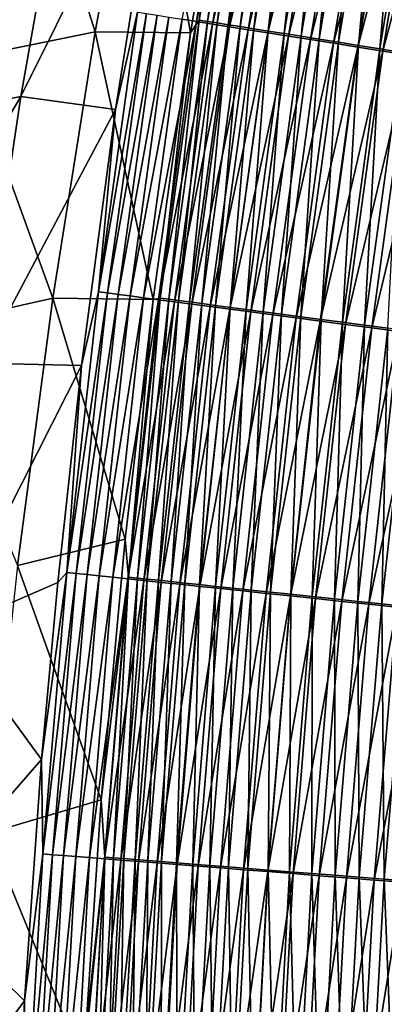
# Model space of a CAD drawing. Header units: metres. Extents: x 0 to 1400, y -1400 to 0.
# Tile 109 of 256: x 199 to 216, y -685 to -639. Entities that reach past the tile are written whole.
import ezdxf

# ---------------------------------------------------------------- set-up
doc = ezdxf.new("R2010")
doc.units = ezdxf.units.M

msp = doc.modelspace()

# ---------------------------------------------------------------- linework, layer by layer
at = {"layer": 'None'}
for points in [[(206.677475, -639.211853, -472.492371), (208.894821, -626.009155, -472.228607), (204.489838, -626.740234, -450.872345)], [(206.95665, -638.682739, -482.281097), (206.276596, -638.574829, -480.804779), (209.091751, -625.735657, -482.074493)], [(208.894821, -626.009155, -472.228607), (206.677475, -639.211853, -472.492371), (207.084686, -638.61615, -473.932495)], [(206.95665, -638.682739, -482.281097), (209.091751, -625.735657, -482.074493), (209.825882, -625.871643, -483.532501)], [(207.698349, -638.800415, -483.726776), (206.95665, -638.682739, -482.281097), (209.825882, -625.871643, -483.532501)], [(209.261276, -625.678345, -473.687286), (208.894821, -626.009155, -472.228607), (207.084686, -638.61615, -473.932495)], [(209.261276, -625.678345, -473.687286), (207.084686, -638.61615, -473.932495), (207.473099, -638.677795, -475.374664)], [(209.640106, -625.748535, -475.139984), (209.261276, -625.678345, -473.687286), (207.473099, -638.677795, -475.374664)], [(207.473099, -638.677795, -475.374664), (207.922592, -638.749207, -476.800842), (209.640106, -625.748535, -475.139984)], [(207.698349, -638.800415, -483.726776), (209.825882, -625.871643, -483.532501), (210.621063, -626.018982, -484.956543)], [(208.500519, -638.927734, -485.138519), (207.698349, -638.800415, -483.726776), (210.621063, -626.018982, -484.956543)], [(207.922592, -638.749207, -476.800842), (210.080536, -625.830139, -476.576996), (209.640106, -625.748535, -475.139984)], [(210.080536, -625.830139, -476.576996), (207.922592, -638.749207, -476.800842), (208.432114, -638.830139, -478.207947)], [(210.581482, -625.922974, -477.995148), (210.080536, -625.830139, -476.576996), (208.432114, -638.830139, -478.207947)], [(208.432114, -638.830139, -478.207947), (209.000565, -638.92041, -479.592957), (210.581482, -625.922974, -477.995148)], [(208.500519, -638.927734, -485.138519), (210.621063, -626.018982, -484.956543), (211.475998, -626.177429, -486.343506)], [(209.000565, -638.92041, -479.592957), (211.141891, -626.026855, -479.391357), (210.581482, -625.922974, -477.995148)], [(211.141891, -626.026855, -479.391357), (209.000565, -638.92041, -479.592957), (209.626877, -639.019897, -480.95282)], [(211.760681, -626.141602, -480.762512), (211.141891, -626.026855, -479.391357), (209.626877, -639.019897, -480.95282)], [(209.361877, -639.064392, -486.513214), (208.500519, -638.927734, -485.138519), (211.475998, -626.177429, -486.343506)], [(209.361877, -639.064392, -486.513214), (211.475998, -626.177429, -486.343506), (212.388901, -626.34668, -487.690948)], [(210.280579, -639.210205, -487.848541), (209.361877, -639.064392, -486.513214), (212.388901, -626.34668, -487.690948)], [(209.626877, -639.019897, -480.95282), (210.309982, -639.128418, -482.284485), (211.760681, -626.141602, -480.762512)], [(210.280579, -639.210205, -487.848541), (212.388901, -626.34668, -487.690948), (213.357758, -626.526245, -488.996765)], [(210.309982, -639.128418, -482.284485), (212.436798, -626.267029, -482.10553), (211.760681, -626.141602, -480.762512)], [(212.436798, -626.267029, -482.10553), (210.309982, -639.128418, -482.284485), (211.048782, -639.245789, -483.5849)], [(213.169144, -626.402832, -483.417267), (212.436798, -626.267029, -482.10553), (211.048782, -639.245789, -483.5849)], [(211.048782, -639.245789, -483.5849), (211.842102, -639.371826, -484.851166), (213.169144, -626.402832, -483.417267)], [(211.842102, -639.371826, -484.851166), (213.956573, -626.54895, -484.694855), (213.169144, -626.402832, -483.417267)], [(204.489838, -626.740234, -450.872345), (198.625534, -627.815491, -422.602753), (202.21048, -639.158752, -450.828461)], [(202.21048, -639.158752, -450.828461), (206.677475, -639.211853, -472.492371), (204.489838, -626.740234, -450.872345)], [(211.2547, -639.364868, -489.142395), (210.280579, -639.210205, -487.848541), (213.357758, -626.526245, -488.996765)], [(211.2547, -639.364868, -489.142395), (213.357758, -626.526245, -488.996765), (214.380646, -626.715881, -490.258759)], [(212.282272, -639.527954, -490.392639), (211.2547, -639.364868, -489.142395), (214.380646, -626.715881, -490.258759)], [(213.956573, -626.54895, -484.694855), (211.842102, -639.371826, -484.851166), (212.688263, -639.506287, -486.081207)], [(212.282272, -639.527954, -490.392639), (214.380646, -626.715881, -490.258759), (215.455582, -626.915222, -491.474792)], [(213.361359, -639.699219, -491.597137), (212.282272, -639.527954, -490.392639), (215.455582, -626.915222, -491.474792)], [(214.797363, -626.704956, -485.936035), (213.956573, -626.54895, -484.694855), (212.688263, -639.506287, -486.081207)], [(214.797363, -626.704956, -485.936035), (212.688263, -639.506287, -486.081207), (213.585449, -639.648865, -487.27301)], [(213.361359, -639.699219, -491.597137), (215.455582, -626.915222, -491.474792), (216.580597, -627.12384, -492.64267)], [(215.689713, -626.870544, -487.138855), (214.797363, -626.704956, -485.936035), (213.585449, -639.648865, -487.27301)], [(213.585449, -639.648865, -487.27301), (214.531891, -639.799255, -488.424652), (215.689713, -626.870544, -487.138855)], [(214.531891, -639.799255, -488.424652), (216.631821, -627.045349, -488.301331), (215.689713, -626.870544, -487.138855)], [(214.490005, -639.878418, -492.753815), (213.361359, -639.699219, -491.597137), (216.580597, -627.12384, -492.64267)], [(214.490005, -639.878418, -492.753815), (216.580597, -627.12384, -492.64267), (217.753754, -627.34137, -493.760254)], [(215.66626, -640.065125, -493.860504), (214.490005, -639.878418, -492.753815), (217.753754, -627.34137, -493.760254)], [(214.531891, -639.799255, -488.424652), (215.525787, -639.957214, -489.53418), (216.631821, -627.045349, -488.301331)], [(215.525787, -639.957214, -489.53418), (217.621887, -627.229126, -489.421478), (216.631821, -627.045349, -488.301331)], [(215.525787, -639.957214, -489.53418), (216.565323, -640.122437, -490.59964), (217.621887, -627.229126, -489.421478)], [(215.66626, -640.065125, -493.860504), (217.753754, -627.34137, -493.760254), (218.973068, -627.567444, -494.825348)], [(198.625534, -627.815491, -422.602753), (196.158539, -640.394531, -422.547272), (202.21048, -639.158752, -450.828461)], [(216.888184, -640.259094, -494.9151), (215.66626, -640.065125, -493.860504), (218.973068, -627.567444, -494.825348)], [(200.938309, -629.753479, -451.519714), (205.412323, -628.775574, -472.878235), (198.746384, -642.180054, -451.499603)], [(205.412323, -628.775574, -472.878235), (203.170868, -642.788696, -473.181274), (198.746384, -642.180054, -451.499603)], [(203.170868, -642.788696, -473.181274), (205.412323, -628.775574, -472.878235), (204.196182, -638.244812, -474.659637)], [(192.648315, -643.424438, -423.227692), (195.026459, -630.838135, -423.259094), (200.938309, -629.753479, -451.519714)], [(192.648315, -643.424438, -423.227692), (200.938309, -629.753479, -451.519714), (198.746384, -642.180054, -451.499603)], [(202.364807, -651.315002, -474.929138), (203.170868, -642.788696, -473.181274), (204.196182, -638.244812, -474.659637)], [(202.364807, -651.315002, -474.929138), (204.196182, -638.244812, -474.659637), (204.617981, -638.311707, -476.225311)], [(202.364807, -651.315002, -474.929138), (204.617981, -638.311707, -476.225311), (202.796753, -651.37207, -476.483154)], [(202.796753, -651.37207, -476.483154), (204.617981, -638.311707, -476.225311), (205.106094, -638.389099, -477.77359)], [(203.294403, -651.437866, -478.01947), (202.796753, -651.37207, -476.483154), (205.106094, -638.389099, -477.77359)], [(203.294403, -651.437866, -478.01947), (205.106094, -638.389099, -477.77359), (205.659348, -638.476868, -479.301178)], [(203.856598, -651.512146, -479.534882), (203.294403, -651.437866, -478.01947), (205.659348, -638.476868, -479.301178)], [(203.856598, -651.512146, -479.534882), (205.659348, -638.476868, -479.301178), (206.276596, -638.574829, -480.804779)], [(204.482162, -651.594788, -481.026154), (203.856598, -651.512146, -479.534882), (206.276596, -638.574829, -480.804779)], [(204.482162, -651.594788, -481.026154), (206.276596, -638.574829, -480.804779), (206.95665, -638.682739, -482.281097)], [(205.169891, -651.685608, -482.48999), (204.482162, -651.594788, -481.026154), (206.95665, -638.682739, -482.281097)], [(205.169891, -651.685608, -482.48999), (206.95665, -638.682739, -482.281097), (207.698349, -638.800415, -483.726776)], [(205.918655, -651.784546, -483.923157), (205.169891, -651.685608, -482.48999), (207.698349, -638.800415, -483.726776)], [(207.084686, -638.61615, -473.932495), (206.677475, -639.211853, -472.492371), (205.256119, -651.612183, -474.180756)], [(207.084686, -638.61615, -473.932495), (205.256119, -651.612183, -474.180756), (205.653885, -651.664856, -475.612183)], [(207.473099, -638.677795, -475.374664), (207.084686, -638.61615, -473.932495), (205.653885, -651.664856, -475.612183)], [(205.653885, -651.664856, -475.612183), (206.112183, -651.725464, -477.027344), (207.473099, -638.677795, -475.374664)], [(205.918655, -651.784546, -483.923157), (207.698349, -638.800415, -483.726776), (208.500519, -638.927734, -485.138519)], [(206.727234, -651.891418, -485.322449), (205.918655, -651.784546, -483.923157), (208.500519, -638.927734, -485.138519)], [(206.112183, -651.725464, -477.027344), (207.922592, -638.749207, -476.800842), (207.473099, -638.677795, -475.374664)], [(207.922592, -638.749207, -476.800842), (206.112183, -651.725464, -477.027344), (206.629929, -651.793945, -478.423218)], [(208.432114, -638.830139, -478.207947), (207.922592, -638.749207, -476.800842), (206.629929, -651.793945, -478.423218)], [(206.629929, -651.793945, -478.423218), (207.206055, -651.870178, -479.796875), (208.432114, -638.830139, -478.207947)], [(206.727234, -651.891418, -485.322449), (208.500519, -638.927734, -485.138519), (209.361877, -639.064392, -486.513214)], [(207.206055, -651.870178, -479.796875), (209.000565, -638.92041, -479.592957), (208.432114, -638.830139, -478.207947)], [(209.000565, -638.92041, -479.592957), (207.206055, -651.870178, -479.796875), (207.839447, -651.953979, -481.145264)], [(209.626877, -639.019897, -480.95282), (209.000565, -638.92041, -479.592957), (207.839447, -651.953979, -481.145264)], [(202.21048, -639.158752, -450.828461), (196.158539, -640.394531, -422.547272), (200.240112, -651.617554, -450.784302)], [(200.240112, -651.617554, -450.784302), (204.919006, -651.678772, -472.743683), (202.21048, -639.158752, -450.828461)], [(204.919006, -651.678772, -472.743683), (206.677475, -639.211853, -472.492371), (202.21048, -639.158752, -450.828461)], [(206.677475, -639.211853, -472.492371), (204.919006, -651.678772, -472.743683), (205.256119, -651.612183, -474.180756)], [(207.594345, -652.005981, -486.684723), (206.727234, -651.891418, -485.322449), (209.361877, -639.064392, -486.513214)], [(207.594345, -652.005981, -486.684723), (209.361877, -639.064392, -486.513214), (210.280579, -639.210205, -487.848541)], [(208.518188, -652.127991, -488.007782), (207.594345, -652.005981, -486.684723), (210.280579, -639.210205, -487.848541)], [(207.839447, -651.953979, -481.145264), (208.529037, -652.045227, -482.465393), (209.626877, -639.019897, -480.95282)], [(208.518188, -652.127991, -488.007782), (210.280579, -639.210205, -487.848541), (211.2547, -639.364868, -489.142395)], [(209.496826, -652.257324, -489.28952), (208.518188, -652.127991, -488.007782), (211.2547, -639.364868, -489.142395)], [(208.529037, -652.045227, -482.465393), (210.309982, -639.128418, -482.284485), (209.626877, -639.019897, -480.95282)], [(210.309982, -639.128418, -482.284485), (208.529037, -652.045227, -482.465393), (209.273758, -652.143738, -483.754303)], [(211.048782, -639.245789, -483.5849), (210.309982, -639.128418, -482.284485), (209.273758, -652.143738, -483.754303)], [(209.273758, -652.143738, -483.754303), (210.072388, -652.24939, -485.009186), (211.048782, -639.245789, -483.5849)], [(209.496826, -652.257324, -489.28952), (211.2547, -639.364868, -489.142395), (212.282272, -639.527954, -490.392639)], [(210.072388, -652.24939, -485.009186), (211.842102, -639.371826, -484.851166), (211.048782, -639.245789, -483.5849)], [(211.842102, -639.371826, -484.851166), (210.072388, -652.24939, -485.009186), (210.923279, -652.361938, -486.227875)], [(212.688263, -639.506287, -486.081207), (211.842102, -639.371826, -484.851166), (210.923279, -652.361938, -486.227875)], [(210.52832, -652.393616, -490.527863), (209.496826, -652.257324, -489.28952), (212.282272, -639.527954, -490.392639)], [(210.52832, -652.393616, -490.527863), (212.282272, -639.527954, -490.392639), (213.361359, -639.699219, -491.597137)], [(211.610733, -652.536621, -491.720734), (210.52832, -652.393616, -490.527863), (213.361359, -639.699219, -491.597137)], [(212.688263, -639.506287, -486.081207), (210.923279, -652.361938, -486.227875), (211.824646, -652.481201, -487.408539)], [(211.610733, -652.536621, -491.720734), (213.361359, -639.699219, -491.597137), (214.490005, -639.878418, -492.753815)], [(213.585449, -639.648865, -487.27301), (212.688263, -639.506287, -486.081207), (211.824646, -652.481201, -487.408539)], [(211.824646, -652.481201, -487.408539), (212.774689, -652.606873, -488.549225), (213.585449, -639.648865, -487.27301)], [(212.774689, -652.606873, -488.549225), (214.531891, -639.799255, -488.424652), (213.585449, -639.648865, -487.27301)], [(212.774689, -652.606873, -488.549225), (213.771667, -652.73877, -489.648041), (214.531891, -639.799255, -488.424652)], [(213.771667, -652.73877, -489.648041), (215.525787, -639.957214, -489.53418), (214.531891, -639.799255, -488.424652)], [(212.742142, -652.686096, -492.866058), (211.610733, -652.536621, -491.720734), (214.490005, -639.878418, -492.753815)], [(212.742142, -652.686096, -492.866058), (214.490005, -639.878418, -492.753815), (215.66626, -640.065125, -493.860504)], [(213.920609, -652.841797, -493.961761), (212.742142, -652.686096, -492.866058), (215.66626, -640.065125, -493.860504)], [(213.771667, -652.73877, -489.648041), (214.813751, -652.876648, -490.703033), (215.525787, -639.957214, -489.53418)], [(213.920609, -652.841797, -493.961761), (215.66626, -640.065125, -493.860504), (216.888184, -640.259094, -494.9151)], [(215.144211, -653.003479, -495.005768), (213.920609, -652.841797, -493.961761), (216.888184, -640.259094, -494.9151)], [(214.813751, -652.876648, -490.703033), (216.565323, -640.122437, -490.59964), (215.525787, -639.957214, -489.53418)], [(214.813751, -652.876648, -490.703033), (215.8992, -653.020264, -491.712341), (216.565323, -640.122437, -490.59964)], [(215.144211, -653.003479, -495.005768), (216.888184, -640.259094, -494.9151), (218.153748, -640.460022, -495.915588)], [(196.158539, -640.394531, -422.547272), (194.001862, -653.017639, -422.491547), (200.240112, -651.617554, -450.784302)], [(216.410919, -653.170837, -495.996063), (215.144211, -653.003479, -495.005768), (218.153748, -640.460022, -495.915588)], [(190.58049, -656.054749, -423.195984), (192.648315, -643.424438, -423.227692), (198.746384, -642.180054, -451.499603)], [(198.746384, -642.180054, -451.499603), (196.863342, -654.646606, -451.479156), (190.58049, -656.054749, -423.195984)], [(198.746384, -642.180054, -451.499603), (203.170868, -642.788696, -473.181274), (196.863342, -654.646606, -451.479156)], [(203.170868, -642.788696, -473.181274), (201.579437, -654.760437, -473.442261), (196.863342, -654.646606, -451.479156)], [(201.579437, -654.760437, -473.442261), (203.170868, -642.788696, -473.181274), (202.364807, -651.315002, -474.929138)], [(200.888123, -664.43573, -475.201263), (201.579437, -654.760437, -473.442261), (202.364807, -651.315002, -474.929138)], [(200.888123, -664.43573, -475.201263), (202.364807, -651.315002, -474.929138), (202.796753, -651.37207, -476.483154)], [(200.888123, -664.43573, -475.201263), (202.796753, -651.37207, -476.483154), (201.32991, -664.482361, -476.743408)], [(201.32991, -664.482361, -476.743408), (202.796753, -651.37207, -476.483154), (203.294403, -651.437866, -478.01947)], [(200.240112, -651.617554, -450.784302), (194.001862, -653.017639, -422.491547), (198.580261, -664.109924, -450.73999)], [(198.580261, -664.109924, -450.73999), (203.614227, -662.88678, -472.970917), (200.240112, -651.617554, -450.784302)], [(203.614227, -662.88678, -472.970917), (204.919006, -651.678772, -472.743683), (200.240112, -651.617554, -450.784302)], [(201.836761, -664.535828, -478.267609), (201.32991, -664.482361, -476.743408), (203.294403, -651.437866, -478.01947)], [(201.836761, -664.535828, -478.267609), (203.294403, -651.437866, -478.01947), (203.856598, -651.512146, -479.534882)], [(202.407486, -664.596069, -479.770691), (201.836761, -664.535828, -478.267609), (203.856598, -651.512146, -479.534882)], [(202.407486, -664.596069, -479.770691), (203.856598, -651.512146, -479.534882), (204.482162, -651.594788, -481.026154)], [(203.040909, -664.662903, -481.24942), (202.407486, -664.596069, -479.770691), (204.482162, -651.594788, -481.026154)], [(203.040909, -664.662903, -481.24942), (204.482162, -651.594788, -481.026154), (205.169891, -651.685608, -482.48999)], [(203.735825, -664.736206, -482.700653), (203.040909, -664.662903, -481.24942), (205.169891, -651.685608, -482.48999)], [(204.919006, -651.678772, -472.743683), (203.614227, -662.88678, -472.970917), (203.780106, -664.658569, -474.431427)], [(203.735825, -664.736206, -482.700653), (205.169891, -651.685608, -482.48999), (205.918655, -651.784546, -483.923157)], [(204.491058, -664.815918, -484.121185), (203.735825, -664.736206, -482.700653), (205.918655, -651.784546, -483.923157)], [(205.256119, -651.612183, -474.180756), (204.919006, -651.678772, -472.743683), (203.780106, -664.658569, -474.431427)], [(205.256119, -651.612183, -474.180756), (203.780106, -664.658569, -474.431427), (204.186951, -664.701538, -475.851929)], [(205.653885, -651.664856, -475.612183), (205.256119, -651.612183, -474.180756), (204.186951, -664.701538, -475.851929)], [(204.186951, -664.701538, -475.851929), (204.653717, -664.750854, -477.25592), (205.653885, -651.664856, -475.612183)], [(204.491058, -664.815918, -484.121185), (205.918655, -651.784546, -483.923157), (206.727234, -651.891418, -485.322449)], [(204.653717, -664.750854, -477.25592), (206.112183, -651.725464, -477.027344), (205.653885, -651.664856, -475.612183)], [(206.112183, -651.725464, -477.027344), (204.653717, -664.750854, -477.25592), (205.179321, -664.806396, -478.640442)], [(206.629929, -651.793945, -478.423218), (206.112183, -651.725464, -477.027344), (205.179321, -664.806396, -478.640442)], [(205.179321, -664.806396, -478.640442), (205.76268, -664.868042, -480.002563), (206.629929, -651.793945, -478.423218)], [(205.76268, -664.868042, -480.002563), (207.206055, -651.870178, -479.796875), (206.629929, -651.793945, -478.423218)], [(205.30545, -664.901855, -485.507843), (204.491058, -664.815918, -484.121185), (206.727234, -651.891418, -485.322449)], [(205.30545, -664.901855, -485.507843), (206.727234, -651.891418, -485.322449), (207.594345, -652.005981, -486.684723)], [(206.177689, -664.993896, -486.857605), (205.30545, -664.901855, -485.507843), (207.594345, -652.005981, -486.684723)], [(207.206055, -651.870178, -479.796875), (205.76268, -664.868042, -480.002563), (206.402695, -664.935669, -481.339325)], [(206.177689, -664.993896, -486.857605), (207.594345, -652.005981, -486.684723), (208.518188, -652.127991, -488.007782)], [(207.105957, -665.091797, -488.168243), (206.177689, -664.993896, -486.857605), (208.518188, -652.127991, -488.007782)], [(207.839447, -651.953979, -481.145264), (207.206055, -651.870178, -479.796875), (206.402695, -664.935669, -481.339325)], [(206.402695, -664.935669, -481.339325), (207.098282, -665.009216, -482.647827), (207.839447, -651.953979, -481.145264)], [(207.098282, -665.009216, -482.647827), (208.529037, -652.045227, -482.465393), (207.839447, -651.953979, -481.145264)], [(208.529037, -652.045227, -482.465393), (207.098282, -665.009216, -482.647827), (207.848343, -665.08844, -483.92511)], [(207.105957, -665.091797, -488.168243), (208.518188, -652.127991, -488.007782), (209.496826, -652.257324, -489.28952)], [(208.088364, -665.195496, -489.437775), (207.105957, -665.091797, -488.168243), (209.496826, -652.257324, -489.28952)], [(209.273758, -652.143738, -483.754303), (208.529037, -652.045227, -482.465393), (207.848343, -665.08844, -483.92511)], [(207.848343, -665.08844, -483.92511), (208.651688, -665.17334, -485.168427), (209.273758, -652.143738, -483.754303)], [(208.088364, -665.195496, -489.437775), (209.496826, -652.257324, -489.28952), (210.52832, -652.393616, -490.527863)], [(208.651688, -665.17334, -485.168427), (210.072388, -652.24939, -485.009186), (209.273758, -652.143738, -483.754303)], [(210.072388, -652.24939, -485.009186), (208.651688, -665.17334, -485.168427), (209.506668, -665.263733, -486.375732)], [(210.923279, -652.361938, -486.227875), (210.072388, -652.24939, -485.009186), (209.506668, -665.263733, -486.375732)], [(209.122986, -665.304626, -490.664093), (208.088364, -665.195496, -489.437775), (210.52832, -652.393616, -490.527863)], [(209.122986, -665.304626, -490.664093), (210.52832, -652.393616, -490.527863), (211.610733, -652.536621, -491.720734)], [(210.207916, -665.419128, -491.845215), (209.122986, -665.304626, -490.664093), (211.610733, -652.536621, -491.720734)], [(210.923279, -652.361938, -486.227875), (209.506668, -665.263733, -486.375732), (210.411514, -665.359314, -487.545105)], [(210.207916, -665.419128, -491.845215), (211.610733, -652.536621, -491.720734), (212.742142, -652.686096, -492.866058)], [(211.341232, -665.538696, -492.979126), (210.207916, -665.419128, -491.845215), (212.742142, -652.686096, -492.866058)], [(211.824646, -652.481201, -487.408539), (210.923279, -652.361938, -486.227875), (210.411514, -665.359314, -487.545105)], [(210.411514, -665.359314, -487.545105), (211.364456, -665.460022, -488.674744), (211.824646, -652.481201, -487.408539)], [(211.341232, -665.538696, -492.979126), (212.742142, -652.686096, -492.866058), (213.920609, -652.841797, -493.961761)], [(211.364456, -665.460022, -488.674744), (212.774689, -652.606873, -488.549225), (211.824646, -652.481201, -487.408539)], [(211.364456, -665.460022, -488.674744), (212.363739, -665.565613, -489.762726), (212.774689, -652.606873, -488.549225)], [(212.363739, -665.565613, -489.762726), (213.771667, -652.73877, -489.648041), (212.774689, -652.606873, -488.549225)], [(212.363739, -665.565613, -489.762726), (213.407593, -665.675964, -490.80719), (213.771667, -652.73877, -489.648041)], [(213.407593, -665.675964, -490.80719), (214.813751, -652.876648, -490.703033), (213.771667, -652.73877, -489.648041)], [(212.521011, -665.663208, -494.063721), (211.341232, -665.538696, -492.979126), (213.920609, -652.841797, -493.961761)], [(212.521011, -665.663208, -494.063721), (213.920609, -652.841797, -493.961761), (215.144211, -653.003479, -495.005768)], [(213.745331, -665.792358, -495.097046), (212.521011, -665.663208, -494.063721), (215.144211, -653.003479, -495.005768)], [(213.407593, -665.675964, -490.80719), (214.494247, -665.790771, -491.806274), (214.813751, -652.876648, -490.703033)], [(213.745331, -665.792358, -495.097046), (215.144211, -653.003479, -495.005768), (216.410919, -653.170837, -495.996063)], [(215.012222, -665.926025, -496.077118), (213.745331, -665.792358, -495.097046), (216.410919, -653.170837, -495.996063)], [(214.494247, -665.790771, -491.806274), (215.8992, -653.020264, -491.712341), (214.813751, -652.876648, -490.703033)], [(214.494247, -665.790771, -491.806274), (215.621948, -665.909973, -492.758087), (215.8992, -653.020264, -491.712341)], [(215.012222, -665.926025, -496.077118), (216.410919, -653.170837, -495.996063), (217.718414, -653.343628, -496.931152)], [(215.621948, -665.909973, -492.758087), (217.02623, -653.169373, -492.674011), (215.8992, -653.020264, -491.712341)], [(215.621948, -665.909973, -492.758087), (216.788849, -666.033264, -493.660889), (217.02623, -653.169373, -492.674011)], [(216.319366, -666.063965, -497.002411), (215.012222, -665.926025, -496.077118), (217.718414, -653.343628, -496.931152)], [(196.863342, -654.646606, -451.479156), (201.579437, -654.760437, -473.442261), (195.291443, -667.147095, -451.458374)], [(201.579437, -654.760437, -473.442261), (200.461853, -664.913574, -473.664642), (195.291443, -667.147095, -451.458374)], [(200.461853, -664.913574, -473.664642), (201.579437, -654.760437, -473.442261), (200.888123, -664.43573, -475.201263)], [(202.491074, -675.065979, -473.218658), (203.614227, -662.88678, -472.970917), (198.580261, -664.109924, -450.73999)], [(203.780106, -664.658569, -474.431427), (203.614227, -662.88678, -472.970917), (202.491074, -675.065979, -473.218658)], [(197.232437, -676.629211, -450.695526), (202.491074, -675.065979, -473.218658), (198.580261, -664.109924, -450.73999)], [(199.708054, -673.185608, -473.846252), (200.888123, -664.43573, -475.201263), (199.769638, -677.598389, -475.475281)], [(199.708054, -673.185608, -473.846252), (200.461853, -664.913574, -473.664642), (200.888123, -664.43573, -475.201263)], [(199.769638, -677.598389, -475.475281), (200.888123, -664.43573, -475.201263), (201.32991, -664.482361, -476.743408)], [(199.769638, -677.598389, -475.475281), (201.32991, -664.482361, -476.743408), (200.220947, -677.633911, -477.005432)], [(200.220947, -677.633911, -477.005432), (201.32991, -664.482361, -476.743408), (201.836761, -664.535828, -478.267609)], [(200.736618, -677.6745, -478.517365), (200.220947, -677.633911, -477.005432), (201.836761, -664.535828, -478.267609)], [(200.736618, -677.6745, -478.517365), (201.836761, -664.535828, -478.267609), (202.407486, -664.596069, -479.770691)], [(201.315414, -677.720093, -480.007935), (200.736618, -677.6745, -478.517365), (202.407486, -664.596069, -479.770691)], [(201.315414, -677.720093, -480.007935), (202.407486, -664.596069, -479.770691), (203.040909, -664.662903, -481.24942)], [(201.956192, -677.770569, -481.47406), (201.315414, -677.720093, -480.007935), (203.040909, -664.662903, -481.24942)], [(201.956192, -677.770569, -481.47406), (203.040909, -664.662903, -481.24942), (203.735825, -664.736206, -482.700653)], [(203.780106, -664.658569, -474.431427), (202.491074, -675.065979, -473.218658), (202.660141, -677.746582, -474.683868)], [(203.780106, -664.658569, -474.431427), (202.660141, -677.746582, -474.683868), (203.07576, -677.779358, -476.093323)], [(204.186951, -664.701538, -475.851929), (203.780106, -664.658569, -474.431427), (203.07576, -677.779358, -476.093323)], [(203.07576, -677.779358, -476.093323), (203.550644, -677.816833, -477.485992), (204.186951, -664.701538, -475.851929)], [(203.550644, -677.816833, -477.485992), (204.653717, -664.750854, -477.25592), (204.186951, -664.701538, -475.851929)], [(195.291443, -667.147095, -451.458374), (200.461853, -664.913574, -473.664642), (199.708054, -673.185608, -473.846252)], [(202.657761, -677.825806, -482.912537), (201.956192, -677.770569, -481.47406), (203.735825, -664.736206, -482.700653)], [(202.657761, -677.825806, -482.912537), (203.735825, -664.736206, -482.700653), (204.491058, -664.815918, -484.121185)], [(203.418915, -677.885803, -484.320313), (202.657761, -677.825806, -482.912537), (204.491058, -664.815918, -484.121185)], [(203.418915, -677.885803, -484.320313), (204.491058, -664.815918, -484.121185), (205.30545, -664.901855, -485.507843)], [(204.238464, -677.950378, -485.694244), (203.418915, -677.885803, -484.320313), (205.30545, -664.901855, -485.507843)], [(204.653717, -664.750854, -477.25592), (203.550644, -677.816833, -477.485992), (204.08371, -677.858887, -478.859009)], [(205.179321, -664.806396, -478.640442), (204.653717, -664.750854, -477.25592), (204.08371, -677.858887, -478.859009)], [(204.08371, -677.858887, -478.859009), (204.673859, -677.905457, -480.209473), (205.179321, -664.806396, -478.640442)], [(204.238464, -677.950378, -485.694244), (205.30545, -664.901855, -485.507843), (206.177689, -664.993896, -486.857605)], [(205.115143, -678.01947, -487.031372), (204.238464, -677.950378, -485.694244), (206.177689, -664.993896, -486.857605)], [(204.673859, -677.905457, -480.209473), (205.76268, -664.868042, -480.002563), (205.179321, -664.806396, -478.640442)], [(205.76268, -664.868042, -480.002563), (204.673859, -677.905457, -480.209473), (205.319992, -677.956421, -481.534515)], [(205.115143, -678.01947, -487.031372), (206.177689, -664.993896, -486.857605), (207.105957, -665.091797, -488.168243)], [(206.047134, -678.092957, -488.329529), (205.115143, -678.01947, -487.031372), (207.105957, -665.091797, -488.168243)], [(206.402695, -664.935669, -481.339325), (205.76268, -664.868042, -480.002563), (205.319992, -677.956421, -481.534515)], [(205.319992, -677.956421, -481.534515), (206.021011, -678.01178, -482.831268), (206.402695, -664.935669, -481.339325)], [(206.021011, -678.01178, -482.831268), (207.098282, -665.009216, -482.647827), (206.402695, -664.935669, -481.339325)], [(207.098282, -665.009216, -482.647827), (206.021011, -678.01178, -482.831268), (206.775848, -678.071411, -484.096832)], [(206.047134, -678.092957, -488.329529), (207.105957, -665.091797, -488.168243), (208.088364, -665.195496, -489.437775)], [(207.848343, -665.08844, -483.92511), (207.098282, -665.009216, -482.647827), (206.775848, -678.071411, -484.096832)], [(206.775848, -678.071411, -484.096832), (207.583298, -678.135132, -485.328522), (207.848343, -665.08844, -483.92511)], [(207.583298, -678.135132, -485.328522), (208.651688, -665.17334, -485.168427), (207.848343, -665.08844, -483.92511)], [(208.651688, -665.17334, -485.168427), (207.583298, -678.135132, -485.328522), (208.441711, -678.202942, -486.524292)], [(209.506668, -665.263733, -486.375732), (208.651688, -665.17334, -485.168427), (208.441711, -678.202942, -486.524292)], [(207.032562, -678.170654, -489.586731), (206.047134, -678.092957, -488.329529), (208.088364, -665.195496, -489.437775)], [(207.032562, -678.170654, -489.586731), (208.088364, -665.195496, -489.437775), (209.122986, -665.304626, -490.664093)], [(208.069534, -678.25238, -490.800964), (207.032562, -678.170654, -489.586731), (209.122986, -665.304626, -490.664093)], [(208.069534, -678.25238, -490.800964), (209.122986, -665.304626, -490.664093), (210.207916, -665.419128, -491.845215)], [(209.156128, -678.338074, -491.970306), (208.069534, -678.25238, -490.800964), (210.207916, -665.419128, -491.845215)], [(209.506668, -665.263733, -486.375732), (208.441711, -678.202942, -486.524292), (209.349335, -678.274658, -487.682373)], [(209.156128, -678.338074, -491.970306), (210.207916, -665.419128, -491.845215), (211.341232, -665.538696, -492.979126)], [(210.290466, -678.427551, -493.092682), (209.156128, -678.338074, -491.970306), (211.341232, -665.538696, -492.979126)], [(210.411514, -665.359314, -487.545105), (209.506668, -665.263733, -486.375732), (209.349335, -678.274658, -487.682373)], [(209.349335, -678.274658, -487.682373), (210.304443, -678.350098, -488.800842), (210.411514, -665.359314, -487.545105)], [(210.290466, -678.427551, -493.092682), (211.341232, -665.538696, -492.979126), (212.521011, -665.663208, -494.063721)], [(210.304443, -678.350098, -488.800842), (211.364456, -665.460022, -488.674744), (210.411514, -665.359314, -487.545105)], [(210.304443, -678.350098, -488.800842), (211.305267, -678.429138, -489.87796), (211.364456, -665.460022, -488.674744)], [(211.305267, -678.429138, -489.87796), (212.363739, -665.565613, -489.762726), (211.364456, -665.460022, -488.674744)], [(211.305267, -678.429138, -489.87796), (212.350082, -678.511719, -490.911835), (212.363739, -665.565613, -489.762726)], [(212.350082, -678.511719, -490.911835), (213.407593, -665.675964, -490.80719), (212.363739, -665.565613, -489.762726)], [(211.470657, -678.520569, -494.166138), (210.290466, -678.427551, -493.092682), (212.521011, -665.663208, -494.063721)], [(211.470657, -678.520569, -494.166138), (212.521011, -665.663208, -494.063721), (213.745331, -665.792358, -495.097046)], [(212.694778, -678.617126, -495.188721), (211.470657, -678.520569, -494.166138), (213.745331, -665.792358, -495.097046)], [(212.350082, -678.511719, -490.911835), (213.437119, -678.597595, -491.900635), (213.407593, -665.675964, -490.80719)], [(212.694778, -678.617126, -495.188721), (213.745331, -665.792358, -495.097046), (215.012222, -665.926025, -496.077118)], [(213.960892, -678.71698, -496.158478), (212.694778, -678.617126, -495.188721), (215.012222, -665.926025, -496.077118)], [(213.437119, -678.597595, -491.900635), (214.494247, -665.790771, -491.806274), (213.407593, -665.675964, -490.80719)], [(213.437119, -678.597595, -491.900635), (214.564636, -678.686707, -492.84259), (214.494247, -665.790771, -491.806274)], [(213.960892, -678.71698, -496.158478), (215.012222, -665.926025, -496.077118), (216.319366, -666.063965, -497.002411)], [(215.266678, -678.820007, -497.073944), (213.960892, -678.71698, -496.158478), (216.319366, -666.063965, -497.002411)], [(214.564636, -678.686707, -492.84259), (215.621948, -665.909973, -492.758087), (214.494247, -665.790771, -491.806274)], [(214.564636, -678.686707, -492.84259), (215.73082, -678.77887, -493.73587), (215.621948, -665.909973, -492.758087)], [(216.319366, -666.063965, -497.002411), (217.664368, -666.205872, -497.87146), (215.266678, -678.820007, -497.073944)], [(215.73082, -678.77887, -493.73587), (216.788849, -666.033264, -493.660889), (215.621948, -665.909973, -492.758087)], [(215.73082, -678.77887, -493.73587), (216.933563, -678.873901, -494.579132), (216.788849, -666.033264, -493.660889)], [(217.664368, -666.205872, -497.87146), (216.609818, -678.925903, -497.933685), (215.266678, -678.820007, -497.073944)], [(195.291443, -667.147095, -451.458374), (199.708054, -673.185608, -473.846252), (194.032959, -679.675659, -451.437195)], [(199.708054, -673.185608, -473.846252), (198.906662, -684.459351, -474.093994), (194.032959, -679.675659, -451.437195)], [(198.906662, -684.459351, -474.093994), (199.708054, -673.185608, -473.846252), (199.769638, -677.598389, -475.475281)], [(201.662872, -687.445618, -473.470703), (202.491074, -675.065979, -473.218658), (197.232437, -676.629211, -450.695526)], [(202.491074, -675.065979, -473.218658), (201.662872, -687.445618, -473.470703), (202.660141, -677.746582, -474.683868)], [(196.198151, -689.168701, -450.651093), (201.662872, -687.445618, -473.470703), (197.232437, -676.629211, -450.695526)], [(198.906662, -684.459351, -474.093994), (199.769638, -677.598389, -475.475281), (199.00943, -690.792419, -475.750397)], [(199.00943, -690.792419, -475.750397), (199.769638, -677.598389, -475.475281), (200.220947, -677.633911, -477.005432)], [(199.00943, -690.792419, -475.750397), (200.220947, -677.633911, -477.005432), (199.469894, -690.816162, -477.268433)], [(199.469894, -690.816162, -477.268433), (200.220947, -677.633911, -477.005432), (200.736618, -677.6745, -478.517365)], [(199.993942, -690.843323, -478.767975), (199.469894, -690.816162, -477.268433), (200.736618, -677.6745, -478.517365)], [(199.993942, -690.843323, -478.767975), (200.736618, -677.6745, -478.517365), (201.315414, -677.720093, -480.007935)], [(200.580368, -690.873657, -480.245941), (199.993942, -690.843323, -478.767975), (201.315414, -677.720093, -480.007935)], [(200.580368, -690.873657, -480.245941), (201.315414, -677.720093, -480.007935), (201.956192, -677.770569, -481.47406)], [(201.227982, -690.907288, -481.69931), (200.580368, -690.873657, -480.245941), (201.956192, -677.770569, -481.47406)], [(201.227982, -690.907288, -481.69931), (201.956192, -677.770569, -481.47406), (202.657761, -677.825806, -482.912537)], [(201.935623, -690.944031, -483.125), (201.227982, -690.907288, -481.69931), (202.657761, -677.825806, -482.912537)], [(202.660141, -677.746582, -474.683868), (201.662872, -687.445618, -473.470703), (201.896347, -690.865906, -474.937317)], [(202.660141, -677.746582, -474.683868), (201.896347, -690.865906, -474.937317), (202.320389, -690.887817, -476.335602)], [(201.935623, -690.944031, -483.125), (202.657761, -677.825806, -482.912537), (203.418915, -677.885803, -484.320313)], [(202.702072, -690.983826, -484.519928), (201.935623, -690.944031, -483.125), (203.418915, -677.885803, -484.320313)], [(203.07576, -677.779358, -476.093323), (202.660141, -677.746582, -474.683868), (202.320389, -690.887817, -476.335602)], [(202.320389, -690.887817, -476.335602), (202.803009, -690.912842, -477.716858), (203.07576, -677.779358, -476.093323)], [(202.702072, -690.983826, -484.519928), (203.418915, -677.885803, -484.320313), (204.238464, -677.950378, -485.694244)], [(203.526169, -691.026672, -485.881073), (202.702072, -690.983826, -484.519928), (204.238464, -677.950378, -485.694244)], [(202.803009, -690.912842, -477.716858), (203.550644, -677.816833, -477.485992), (203.07576, -677.779358, -476.093323)], [(203.550644, -677.816833, -477.485992), (202.803009, -690.912842, -477.716858), (203.343094, -690.940918, -479.078278)], [(204.08371, -677.858887, -478.859009), (203.550644, -677.816833, -477.485992), (203.343094, -690.940918, -479.078278)], [(203.343094, -690.940918, -479.078278), (203.939545, -690.971924, -480.417023), (204.08371, -677.858887, -478.859009)], [(203.526169, -691.026672, -485.881073), (204.238464, -677.950378, -485.694244), (205.115143, -678.01947, -487.031372)], [(204.406586, -691.07251, -487.205505), (203.526169, -691.026672, -485.881073), (205.115143, -678.01947, -487.031372)], [(203.939545, -690.971924, -480.417023), (204.673859, -677.905457, -480.209473), (204.08371, -677.858887, -478.859009)], [(204.673859, -677.905457, -480.209473), (203.939545, -690.971924, -480.417023), (204.591278, -691.005859, -481.730255)], [(204.406586, -691.07251, -487.205505), (205.115143, -678.01947, -487.031372), (206.047134, -678.092957, -488.329529)], [(205.319992, -677.956421, -481.534515), (204.673859, -677.905457, -480.209473), (204.591278, -691.005859, -481.730255)], [(204.591278, -691.005859, -481.730255), (205.297211, -691.042664, -483.015198), (205.319992, -677.956421, -481.534515)], [(205.297211, -691.042664, -483.015198), (206.021011, -678.01178, -482.831268), (205.319992, -677.956421, -481.534515)], [(206.021011, -678.01178, -482.831268), (205.297211, -691.042664, -483.015198), (206.056229, -691.082214, -484.268982)], [(206.775848, -678.071411, -484.096832), (206.021011, -678.01178, -482.831268), (206.056229, -691.082214, -484.268982)], [(206.056229, -691.082214, -484.268982), (206.867126, -691.124512, -485.488953), (206.775848, -678.071411, -484.096832)], [(206.867126, -691.124512, -485.488953), (207.583298, -678.135132, -485.328522), (206.775848, -678.071411, -484.096832)], [(205.341583, -691.121155, -488.491119), (204.406586, -691.07251, -487.205505), (206.047134, -678.092957, -488.329529)], [(205.341583, -691.121155, -488.491119), (206.047134, -678.092957, -488.329529), (207.032562, -678.170654, -489.586731)], [(206.329269, -691.172607, -489.735962), (205.341583, -691.121155, -488.491119), (207.032562, -678.170654, -489.586731)], [(206.329269, -691.172607, -489.735962), (207.032562, -678.170654, -489.586731), (208.069534, -678.25238, -490.800964)], [(207.367783, -691.226685, -490.93808), (206.329269, -691.172607, -489.735962), (208.069534, -678.25238, -490.800964)], [(207.583298, -678.135132, -485.328522), (206.867126, -691.124512, -485.488953), (207.728302, -691.169495, -486.673187)], [(207.367783, -691.226685, -490.93808), (208.069534, -678.25238, -490.800964), (209.156128, -678.338074, -491.970306)], [(208.455215, -691.283325, -492.095551), (207.367783, -691.226685, -490.93808), (209.156128, -678.338074, -491.970306)], [(208.441711, -678.202942, -486.524292), (207.583298, -678.135132, -485.328522), (207.728302, -691.169495, -486.673187)], [(208.441711, -678.202942, -486.524292), (207.728302, -691.169495, -486.673187), (208.638016, -691.21698, -487.819855)], [(209.349335, -678.274658, -487.682373), (208.441711, -678.202942, -486.524292), (208.638016, -691.21698, -487.819855)], [(208.455215, -691.283325, -492.095551), (209.156128, -678.338074, -491.970306), (210.290466, -678.427551, -493.092682)], [(209.589737, -691.342468, -493.206421), (208.455215, -691.283325, -492.095551), (210.290466, -678.427551, -493.092682)], [(208.638016, -691.21698, -487.819855), (209.594543, -691.266907, -488.927185), (209.349335, -678.274658, -487.682373)], [(209.594543, -691.266907, -488.927185), (210.304443, -678.350098, -488.800842), (209.349335, -678.274658, -487.682373)], [(209.589737, -691.342468, -493.206421), (210.290466, -678.427551, -493.092682), (211.470657, -678.520569, -494.166138)], [(210.769424, -691.403931, -494.268707), (209.589737, -691.342468, -493.206421), (211.470657, -678.520569, -494.166138)], [(209.594543, -691.266907, -488.927185), (210.596161, -691.319275, -489.993378), (210.304443, -678.350098, -488.800842)], [(210.596161, -691.319275, -489.993378), (211.305267, -678.429138, -489.87796), (210.304443, -678.350098, -488.800842)], [(210.596161, -691.319275, -489.993378), (211.641129, -691.373901, -491.016632), (211.305267, -678.429138, -489.87796)], [(210.769424, -691.403931, -494.268707), (211.470657, -678.520569, -494.166138), (212.694778, -678.617126, -495.188721)], [(211.641129, -691.373901, -491.016632), (212.350082, -678.511719, -490.911835), (211.305267, -678.429138, -489.87796)], [(211.641129, -691.373901, -491.016632), (212.727722, -691.430664, -491.995148), (212.350082, -678.511719, -490.911835)], [(212.727722, -691.430664, -491.995148), (213.437119, -678.597595, -491.900635), (212.350082, -678.511719, -490.911835)], [(211.992432, -691.467712, -495.280518), (210.769424, -691.403931, -494.268707), (212.694778, -678.617126, -495.188721)], [(211.992432, -691.467712, -495.280518), (212.694778, -678.617126, -495.188721), (213.960892, -678.71698, -496.158478)], [(213.256805, -691.533691, -496.23996), (211.992432, -691.467712, -495.280518), (213.960892, -678.71698, -496.158478)], [(212.727722, -691.430664, -491.995148), (213.854218, -691.489563, -492.927155), (213.437119, -678.597595, -491.900635)], [(213.256805, -691.533691, -496.23996), (213.960892, -678.71698, -496.158478), (215.266678, -678.820007, -497.073944)], [(214.560272, -691.601685, -497.145599), (213.256805, -691.533691, -496.23996), (215.266678, -678.820007, -497.073944)], [(213.854218, -691.489563, -492.927155), (214.564636, -678.686707, -492.84259), (213.437119, -678.597595, -491.900635)], [(213.854218, -691.489563, -492.927155), (215.018799, -691.550476, -493.810944), (214.564636, -678.686707, -492.84259)], [(215.266678, -678.820007, -497.073944), (216.609818, -678.925903, -497.933685), (214.560272, -691.601685, -497.145599)], [(216.609818, -678.925903, -497.933685), (215.900543, -691.67157, -497.996002), (214.560272, -691.601685, -497.145599)], [(215.018799, -691.550476, -493.810944), (215.73082, -678.77887, -493.73587), (214.564636, -678.686707, -492.84259)], [(215.018799, -691.550476, -493.810944), (216.219421, -691.613281, -494.645142), (215.73082, -678.77887, -493.73587)], [(216.219421, -691.613281, -494.645142), (216.933563, -678.873901, -494.579132), (215.73082, -678.77887, -493.73587)], [(194.032959, -679.675659, -451.437195), (198.906662, -684.459351, -474.093994), (193.090103, -692.226379, -451.415649)], [(198.906662, -684.459351, -474.093994), (198.164291, -702.569031, -474.491333), (193.090103, -692.226379, -451.415649)], [(198.164291, -702.569031, -474.491333), (198.906662, -684.459351, -474.093994), (199.00943, -690.792419, -475.750397)]]:
    msp.add_3dface(points, dxfattribs=at)

doc.saveas('drawing.dxf')
